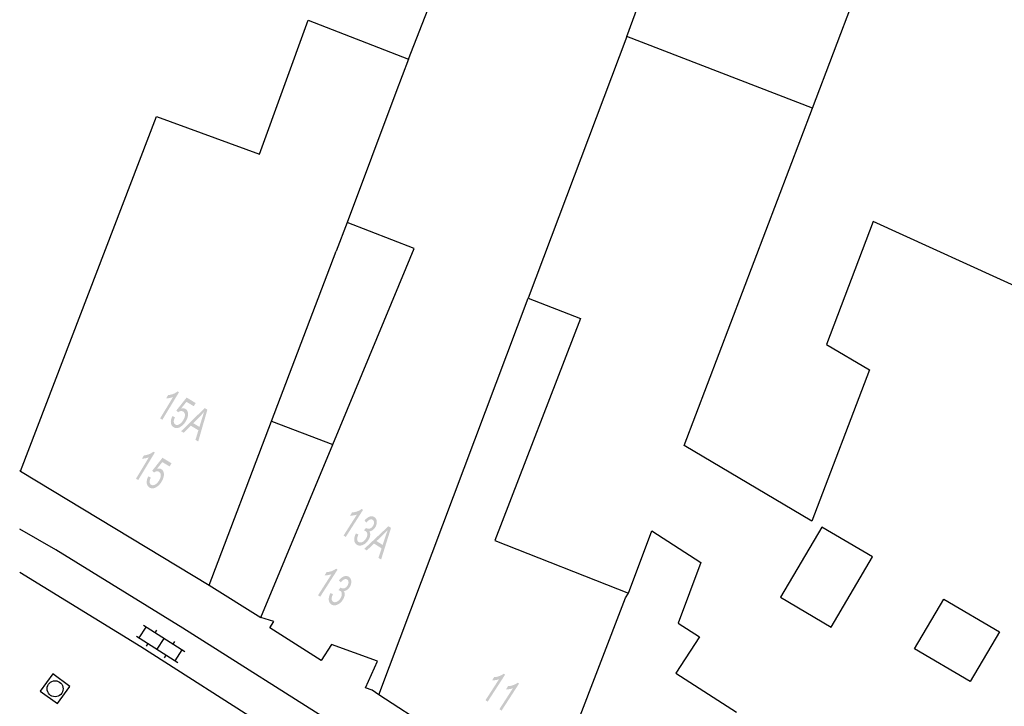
# Model space of a CAD drawing. Header units: metres. Extents: x 134521 to 134907, y 396000 to 396359.
# Tile 3 of 101: x 134521 to 134567, y 396030 to 396062. Entities that reach past the tile are written whole.
import ezdxf

# ---------------------------------------------------------------- set-up
doc = ezdxf.new("R2010")
doc.units = ezdxf.units.M
doc.header["$MEASUREMENT"] = 0

msp = doc.modelspace()

# ---------------------------------------------------------------- hatches: boundary and pattern name
at = {"linetype": 'Continuous', "lineweight": 0}
h = msp.add_hatch(color=251, dxfattribs=at)
edge = h.paths.add_edge_path()
edge.add_line((134528.019, 396043.576), (134527.914, 396043.64))
edge.add_line((134527.914, 396043.64), (134528.522, 396044.643))
edge.add_spline(control_points=[(134528.522, 396044.643), (134528.451, 396044.612), (134528.357, 396044.595), (134528.262, 396044.578), (134528.197, 396044.581)], knot_values=[0, 0, 0, 0.5, 0.5, 1, 1, 1], degree=2, periodic=0)
edge.add_line((134528.197, 396044.581), (134528.289, 396044.733))
edge.add_spline(control_points=[(134528.289, 396044.733), (134528.415, 396044.742), (134528.534, 396044.79), (134528.654, 396044.838), (134528.731, 396044.905)], knot_values=[0, 0, 0, 0.5, 0.5, 1, 1, 1], degree=2, periodic=0)
edge.add_line((134528.731, 396044.905), (134528.799, 396044.864))
edge.add_line((134528.799, 396044.864), (134528.019, 396043.576))
h = msp.add_hatch(color=251, dxfattribs=at)
edge = h.paths.add_edge_path()
edge.add_line((134528.492, 396043.749), (134528.61, 396043.696))
edge.add_spline(control_points=[(134528.61, 396043.696), (134528.549, 396043.568), (134528.557, 396043.48), (134528.564, 396043.393), (134528.628, 396043.354), (134528.704, 396043.308), (134528.809, 396043.362), (134528.913, 396043.417), (134528.999, 396043.559), (134529.081, 396043.694), (134529.078, 396043.802), (134529.075, 396043.911), (134528.993, 396043.96), (134528.942, 396043.991), (134528.88, 396043.981), (134528.818, 396043.971), (134528.761, 396043.93)], knot_values=[0, 0, 0, 0.125, 0.125, 0.25, 0.25, 0.375, 0.375, 0.5, 0.5, 0.625, 0.625, 0.75, 0.75, 0.875, 0.875, 1, 1, 1], degree=2, periodic=0)
edge.add_line((134528.761, 396043.93), (134528.675, 396044.009))
edge.add_line((134528.675, 396044.009), (134529.157, 396044.618))
edge.add_line((134529.157, 396044.618), (134529.582, 396044.36))
edge.add_line((134529.582, 396044.36), (134529.491, 396044.21))
edge.add_line((134529.491, 396044.21), (134529.15, 396044.416))
edge.add_line((134529.15, 396044.416), (134528.895, 396044.1))
edge.add_spline(control_points=[(134528.895, 396044.1), (134529.02, 396044.134), (134529.105, 396044.082), (134529.217, 396044.014), (134529.224, 396043.851), (134529.23, 396043.688), (134529.119, 396043.505), (134529.013, 396043.331), (134528.869, 396043.245), (134528.692, 396043.139), (134528.55, 396043.225), (134528.433, 396043.296), (134528.419, 396043.438), (134528.404, 396043.581), (134528.492, 396043.749)], knot_values=[0, 0, 0, 0.142857, 0.142857, 0.285714, 0.285714, 0.428571, 0.428571, 0.571429, 0.571429, 0.714286, 0.714286, 0.857143, 0.857143, 1, 1, 1], degree=2, periodic=0)
h = msp.add_hatch(color=251, dxfattribs=at)
h.paths.add_polyline_path([(134529.702, 396042.557), (134529.573, 396042.635), (134529.709, 396043.083), (134529.35, 396043.3), (134529.021, 396042.969), (134528.901, 396043.042), (134530.007, 396044.125), (134530.13, 396044.051)])
edge = h.paths.add_edge_path(flags=16)
edge.add_line((134529.466, 396043.418), (134529.757, 396043.242))
edge.add_line((134529.757, 396043.242), (134529.883, 396043.653))
edge.add_spline(control_points=[(134529.883, 396043.653), (134529.941, 396043.839), (134529.984, 396043.955), (134529.892, 396043.842), (134529.789, 396043.738)], knot_values=[0, 0, 0, 0.5, 0.5, 1, 1, 1], degree=2, periodic=0)
edge.add_line((134529.789, 396043.738), (134529.466, 396043.418))
h = msp.add_hatch(color=251, dxfattribs=at)
edge = h.paths.add_edge_path()
edge.add_line((134526.888, 396040.751), (134526.783, 396040.815))
edge.add_line((134526.783, 396040.815), (134527.389, 396041.819))
edge.add_spline(control_points=[(134527.389, 396041.819), (134527.319, 396041.788), (134527.224, 396041.771), (134527.13, 396041.754), (134527.065, 396041.756)], knot_values=[0, 0, 0, 0.5, 0.5, 1, 1, 1], degree=2, periodic=0)
edge.add_line((134527.065, 396041.756), (134527.157, 396041.908))
edge.add_spline(control_points=[(134527.157, 396041.908), (134527.282, 396041.917), (134527.402, 396041.966), (134527.521, 396042.015), (134527.599, 396042.081)], knot_values=[0, 0, 0, 0.5, 0.5, 1, 1, 1], degree=2, periodic=0)
edge.add_line((134527.599, 396042.081), (134527.666, 396042.04))
edge.add_line((134527.666, 396042.04), (134526.888, 396040.751))
h = msp.add_hatch(color=251, dxfattribs=at)
edge = h.paths.add_edge_path()
edge.add_line((134527.361, 396040.925), (134527.479, 396040.872))
edge.add_spline(control_points=[(134527.479, 396040.872), (134527.419, 396040.744), (134527.426, 396040.656), (134527.434, 396040.569), (134527.497, 396040.53), (134527.574, 396040.484), (134527.678, 396040.539), (134527.782, 396040.593), (134527.868, 396040.735), (134527.95, 396040.87), (134527.947, 396040.979), (134527.944, 396041.087), (134527.862, 396041.137), (134527.81, 396041.168), (134527.749, 396041.158), (134527.687, 396041.147), (134527.63, 396041.106)], knot_values=[0, 0, 0, 0.125, 0.125, 0.25, 0.25, 0.375, 0.375, 0.5, 0.5, 0.625, 0.625, 0.75, 0.75, 0.875, 0.875, 1, 1, 1], degree=2, periodic=0)
edge.add_line((134527.63, 396041.106), (134527.543, 396041.185))
edge.add_line((134527.543, 396041.185), (134528.025, 396041.795))
edge.add_line((134528.025, 396041.795), (134528.45, 396041.538))
edge.add_line((134528.45, 396041.538), (134528.359, 396041.387))
edge.add_line((134528.359, 396041.387), (134528.018, 396041.593))
edge.add_line((134528.018, 396041.593), (134527.763, 396041.276))
edge.add_spline(control_points=[(134527.763, 396041.276), (134527.889, 396041.31), (134527.974, 396041.259), (134528.086, 396041.191), (134528.092, 396041.028), (134528.099, 396040.865), (134527.988, 396040.682), (134527.883, 396040.507), (134527.739, 396040.421), (134527.562, 396040.315), (134527.419, 396040.401), (134527.303, 396040.472), (134527.288, 396040.614), (134527.273, 396040.757), (134527.361, 396040.925)], knot_values=[0, 0, 0, 0.142857, 0.142857, 0.285714, 0.285714, 0.428571, 0.428571, 0.571429, 0.571429, 0.714286, 0.714286, 0.857143, 0.857143, 1, 1, 1], degree=2, periodic=0)
h = msp.add_hatch(color=251, dxfattribs=at)
edge = h.paths.add_edge_path()
edge.add_line((134536.617, 396038.085), (134536.513, 396038.151))
edge.add_line((134536.513, 396038.151), (134537.144, 396039.14))
edge.add_spline(control_points=[(134537.144, 396039.14), (134537.073, 396039.11), (134536.978, 396039.095), (134536.883, 396039.08), (134536.818, 396039.085)], knot_values=[0, 0, 0, 0.5, 0.5, 1, 1, 1], degree=2, periodic=0)
edge.add_line((134536.818, 396039.085), (134536.914, 396039.235))
edge.add_spline(control_points=[(134536.914, 396039.235), (134537.04, 396039.24), (134537.16, 396039.286), (134537.281, 396039.332), (134537.36, 396039.396)], knot_values=[0, 0, 0, 0.5, 0.5, 1, 1, 1], degree=2, periodic=0)
edge.add_line((134537.36, 396039.396), (134537.427, 396039.354))
edge.add_line((134537.427, 396039.354), (134536.617, 396038.085))
h = msp.add_hatch(color=251, dxfattribs=at)
edge = h.paths.add_edge_path()
edge.add_line((134537.097, 396038.25), (134537.213, 396038.204))
edge.add_spline(control_points=[(134537.213, 396038.204), (134537.147, 396038.061), (134537.152, 396037.975), (134537.157, 396037.89), (134537.219, 396037.85), (134537.293, 396037.804), (134537.391, 396037.848), (134537.49, 396037.891), (134537.561, 396038.004), (134537.63, 396038.111), (134537.627, 396038.21), (134537.625, 396038.309), (134537.553, 396038.355), (134537.524, 396038.373), (134537.469, 396038.384)], knot_values=[0, 0, 0, 0.142857, 0.142857, 0.285714, 0.285714, 0.428571, 0.428571, 0.571429, 0.571429, 0.714286, 0.714286, 0.857143, 0.857143, 1, 1, 1], degree=2, periodic=0)
edge.add_line((134537.469, 396038.384), (134537.567, 396038.513))
edge.add_spline(control_points=[(134537.567, 396038.513), (134537.577, 396038.504), (134537.583, 396038.5), (134537.649, 396038.458), (134537.735, 396038.476), (134537.821, 396038.494), (134537.89, 396038.602), (134537.944, 396038.687), (134537.941, 396038.767), (134537.939, 396038.848), (134537.878, 396038.887), (134537.817, 396038.926), (134537.741, 396038.894), (134537.664, 396038.863), (134537.579, 396038.756)], knot_values=[0, 0, 0, 0.142857, 0.142857, 0.285714, 0.285714, 0.428571, 0.428571, 0.571429, 0.571429, 0.714286, 0.714286, 0.857143, 0.857143, 1, 1, 1], degree=2, periodic=0)
edge.add_line((134537.579, 396038.756), (134537.494, 396038.85))
edge.add_spline(control_points=[(134537.494, 396038.85), (134537.612, 396038.994), (134537.734, 396039.037), (134537.857, 396039.079), (134537.957, 396039.016), (134538.026, 396038.972), (134538.055, 396038.89), (134538.085, 396038.809), (134538.067, 396038.712), (134538.049, 396038.616), (134537.994, 396038.53), (134537.942, 396038.448), (134537.87, 396038.4), (134537.797, 396038.351), (134537.715, 396038.348), (134537.773, 396038.275), (134537.762, 396038.167), (134537.752, 396038.059), (134537.673, 396037.937), (134537.568, 396037.771), (134537.414, 396037.708), (134537.26, 396037.644), (134537.137, 396037.723), (134537.026, 396037.793), (134537.016, 396037.939), (134537.006, 396038.086), (134537.097, 396038.25)], knot_values=[0, 0, 0, 0.076923, 0.076923, 0.153846, 0.153846, 0.230769, 0.230769, 0.307692, 0.307692, 0.384615, 0.384615, 0.461538, 0.461538, 0.538462, 0.538462, 0.615385, 0.615385, 0.692308, 0.692308, 0.769231, 0.769231, 0.846154, 0.846154, 0.923077, 0.923077, 1, 1, 1], degree=2, periodic=0)
h = msp.add_hatch(color=251, dxfattribs=at)
h.paths.add_polyline_path([(134538.275, 396037.026), (134538.148, 396037.107), (134538.295, 396037.552), (134537.941, 396037.778), (134537.605, 396037.454), (134537.486, 396037.529), (134538.617, 396038.587), (134538.738, 396038.51)])
edge = h.paths.add_edge_path(flags=16)
edge.add_line((134538.06, 396037.893), (134538.347, 396037.71))
edge.add_line((134538.347, 396037.71), (134538.482, 396038.118))
edge.add_spline(control_points=[(134538.482, 396038.118), (134538.545, 396038.303), (134538.59, 396038.417), (134538.496, 396038.307), (134538.39, 396038.205)], knot_values=[0, 0, 0, 0.5, 0.5, 1, 1, 1], degree=2, periodic=0)
edge.add_line((134538.39, 396038.205), (134538.06, 396037.893))
h = msp.add_hatch(color=251, dxfattribs=at)
edge = h.paths.add_edge_path()
edge.add_line((134535.421, 396035.287), (134535.318, 396035.353))
edge.add_line((134535.318, 396035.353), (134535.95, 396036.342))
edge.add_spline(control_points=[(134535.95, 396036.342), (134535.878, 396036.312), (134535.783, 396036.298), (134535.689, 396036.283), (134535.623, 396036.287)], knot_values=[0, 0, 0, 0.5, 0.5, 1, 1, 1], degree=2, periodic=0)
edge.add_line((134535.623, 396036.287), (134535.719, 396036.437))
edge.add_spline(control_points=[(134535.719, 396036.437), (134535.845, 396036.443), (134535.965, 396036.488), (134536.086, 396036.534), (134536.165, 396036.599)], knot_values=[0, 0, 0, 0.5, 0.5, 1, 1, 1], degree=2, periodic=0)
edge.add_line((134536.165, 396036.599), (134536.232, 396036.556))
edge.add_line((134536.232, 396036.556), (134535.421, 396035.287))
h = msp.add_hatch(color=251, dxfattribs=at)
edge = h.paths.add_edge_path()
edge.add_line((134535.901, 396035.453), (134536.018, 396035.407))
edge.add_spline(control_points=[(134536.018, 396035.407), (134535.951, 396035.263), (134535.957, 396035.178), (134535.962, 396035.092), (134536.024, 396035.053), (134536.097, 396035.006), (134536.196, 396035.05), (134536.294, 396035.094), (134536.366, 396035.206), (134536.434, 396035.313), (134536.432, 396035.412), (134536.43, 396035.511), (134536.358, 396035.557), (134536.329, 396035.576), (134536.274, 396035.586)], knot_values=[0, 0, 0, 0.142857, 0.142857, 0.285714, 0.285714, 0.428571, 0.428571, 0.571429, 0.571429, 0.714286, 0.714286, 0.857143, 0.857143, 1, 1, 1], degree=2, periodic=0)
edge.add_line((134536.274, 396035.586), (134536.372, 396035.715))
edge.add_spline(control_points=[(134536.372, 396035.715), (134536.382, 396035.706), (134536.388, 396035.702), (134536.454, 396035.66), (134536.54, 396035.678), (134536.626, 396035.696), (134536.695, 396035.804), (134536.749, 396035.889), (134536.746, 396035.97), (134536.744, 396036.05), (134536.683, 396036.089), (134536.622, 396036.128), (134536.546, 396036.096), (134536.469, 396036.065), (134536.384, 396035.958)], knot_values=[0, 0, 0, 0.142857, 0.142857, 0.285714, 0.285714, 0.428571, 0.428571, 0.571429, 0.571429, 0.714286, 0.714286, 0.857143, 0.857143, 1, 1, 1], degree=2, periodic=0)
edge.add_line((134536.384, 396035.958), (134536.299, 396036.052))
edge.add_spline(control_points=[(134536.299, 396036.052), (134536.417, 396036.196), (134536.54, 396036.239), (134536.662, 396036.282), (134536.762, 396036.218), (134536.831, 396036.173), (134536.86, 396036.092), (134536.89, 396036.011), (134536.872, 396035.914), (134536.854, 396035.818), (134536.799, 396035.732), (134536.747, 396035.65), (134536.674, 396035.602), (134536.602, 396035.553), (134536.519, 396035.551), (134536.578, 396035.477), (134536.567, 396035.369), (134536.556, 396035.261), (134536.478, 396035.139), (134536.372, 396034.974), (134536.218, 396034.91), (134536.064, 396034.846), (134535.941, 396034.925), (134535.83, 396034.996), (134535.821, 396035.142), (134535.811, 396035.288), (134535.901, 396035.453)], knot_values=[0, 0, 0, 0.076923, 0.076923, 0.153846, 0.153846, 0.230769, 0.230769, 0.307692, 0.307692, 0.384615, 0.384615, 0.461538, 0.461538, 0.538462, 0.538462, 0.615385, 0.615385, 0.692308, 0.692308, 0.769231, 0.769231, 0.846154, 0.846154, 0.923077, 0.923077, 1, 1, 1], degree=2, periodic=0)
h = msp.add_hatch(color=251, dxfattribs=at)
edge = h.paths.add_edge_path()
edge.add_line((134543.27, 396030.37), (134543.167, 396030.436))
edge.add_line((134543.167, 396030.436), (134543.804, 396031.422))
edge.add_spline(control_points=[(134543.804, 396031.422), (134543.732, 396031.392), (134543.638, 396031.378), (134543.543, 396031.364), (134543.477, 396031.368)], knot_values=[0, 0, 0, 0.5, 0.5, 1, 1, 1], degree=2, periodic=0)
edge.add_line((134543.477, 396031.368), (134543.574, 396031.518))
edge.add_spline(control_points=[(134543.574, 396031.518), (134543.7, 396031.523), (134543.821, 396031.568), (134543.941, 396031.613), (134544.021, 396031.677)], knot_values=[0, 0, 0, 0.5, 0.5, 1, 1, 1], degree=2, periodic=0)
edge.add_line((134544.021, 396031.677), (134544.088, 396031.634))
edge.add_line((134544.088, 396031.634), (134543.27, 396030.37))
h = msp.add_hatch(color=251, dxfattribs=at)
edge = h.paths.add_edge_path()
edge.add_line((134543.922, 396029.948), (134543.819, 396030.015))
edge.add_line((134543.819, 396030.015), (134544.456, 396031))
edge.add_spline(control_points=[(134544.456, 396031), (134544.385, 396030.971), (134544.29, 396030.957), (134544.195, 396030.942), (134544.13, 396030.947)], knot_values=[0, 0, 0, 0.5, 0.5, 1, 1, 1], degree=2, periodic=0)
edge.add_line((134544.13, 396030.947), (134544.226, 396031.096))
edge.add_spline(control_points=[(134544.226, 396031.096), (134544.352, 396031.101), (134544.473, 396031.146), (134544.594, 396031.191), (134544.673, 396031.256)], knot_values=[0, 0, 0, 0.5, 0.5, 1, 1, 1], degree=2, periodic=0)
edge.add_line((134544.673, 396031.256), (134544.74, 396031.213))
edge.add_line((134544.74, 396031.213), (134543.922, 396029.948))

# ---------------------------------------------------------------- linework, layer by layer
at = {"color": 251}
for p, q in [((134549.79, 396061.53), (134555.872, 396078.241)), ((134558.489, 396058.179), (134564.858, 396074.925)), ((134539.554, 396060.466), (134540.593, 396063.118)), ((134532.568, 396056.025), (134534.86, 396062.304)), ((134534.86, 396062.304), (134539.554, 396060.466)), ((134549.79, 396061.53), (134545.171, 396049.27)), ((134558.489, 396058.179), (134549.79, 396061.53)), ((134539.554, 396060.466), (134538.972, 396058.911)), ((134538.972, 396058.911), (134536.68, 396052.822)), ((134552.476, 396042.368), (134558.489, 396058.179)), ((134521.37, 396041.17), (134527.738, 396057.788)), ((134527.738, 396057.788), (134532.568, 396056.025)), ((134536.68, 396052.822), (134536.175, 396051.482)), ((134539.828, 396051.603), (134536.68, 396052.822)), ((134561.338, 396052.859), (134559.149, 396047.11)), ((134577.444, 396045.548), (134561.338, 396052.859)), ((134533.14, 396043.514), (134536.175, 396051.482)), ((134539.452, 396050.701), (134539.828, 396051.603)), ((134536.006, 396042.422), (134539.452, 396050.701)), ((134538.171, 396030.692), (134545.171, 396049.27)), ((134545.171, 396049.27), (134547.622, 396048.321)), ((134547.622, 396048.321), (134543.598, 396037.924)), ((134559.149, 396047.11), (134561.163, 396045.921)), ((134561.163, 396045.921), (134558.464, 396038.832)), ((134530.21, 396035.82), (134533.14, 396043.514)), ((134533.14, 396043.514), (134536.006, 396042.422)), ((134532.63, 396034.311), (134536.006, 396042.422)), ((134558.464, 396038.832), (134552.476, 396042.368)), ((134521.37, 396041.17), (134521.332, 396041.19)), ((134521.37, 396041.17), (134530.21, 396035.82)), ((134558.942, 396038.551), (134556.998, 396035.259)), ((134561.313, 396037.15), (134558.942, 396038.551)), ((134523.023, 396037.485), (134521.332, 396038.448)), ((134549.865, 396035.457), (134550.971, 396038.366)), ((134550.971, 396038.366), (134553.262, 396036.884)), ((134543.598, 396037.924), (134549.865, 396035.457)), ((134528.976, 396033.819), (134523.023, 396037.485)), ((134559.37, 396033.859), (134561.313, 396037.15)), ((134553.262, 396036.884), (134552.203, 396034.047)), ((134527.01, 396032.94), (134521.332, 396036.42)), ((134530.21, 396035.82), (134532.63, 396034.311)), ((134546.024, 396025.609), (134549.723, 396035.237)), ((134549.723, 396035.237), (134549.865, 396035.457)), ((134556.998, 396035.259), (134559.37, 396033.859)), ((134563.284, 396032.851), (134564.657, 396035.176)), ((134564.657, 396035.176), (134567.255, 396033.643)), ((134533.25, 396034.12), (134532.63, 396034.311)), ((134526.932, 396033.36), (134527.255, 396033.866)), ((134527.128, 396033.947), (134529.068, 396032.711)), ((134533.06, 396033.83), (134533.25, 396034.12)), ((134552.203, 396034.047), (134553.193, 396033.406)), ((134526.806, 396033.441), (134528.746, 396032.205)), ((134527.676, 396033.598), (134527.757, 396033.724)), ((134538.517, 396027.786), (134528.976, 396033.819)), ((134535.47, 396032.29), (134533.06, 396033.83)), ((134553.193, 396033.406), (134552.095, 396031.71)), ((134567.255, 396033.643), (134565.882, 396031.317)), ((134537.541, 396026.23), (134527.01, 396032.94)), ((134527.274, 396032.965), (134527.354, 396033.092)), ((134527.776, 396032.823), (134528.098, 396033.329)), ((134528.52, 396033.06), (134528.6, 396033.187)), ((134535.95, 396033.05), (134535.47, 396032.29)), ((134538.1, 396032.27), (134535.95, 396033.05)), ((134528.117, 396032.428), (134528.198, 396032.554)), ((134528.619, 396032.286), (134528.942, 396032.792)), ((134565.882, 396031.317), (134563.284, 396032.851)), ((134537.55, 396031.01), (134538.1, 396032.27)), ((134552.095, 396031.71), (134554.932, 396029.873)), ((134537.85, 396030.9), (134537.55, 396031.01)), ((134538.171, 396030.692), (134537.85, 396030.9)), ((134546.024, 396025.609), (134538.171, 396030.692))]:
    msp.add_line(p, q, dxfattribs=at)
at = {"color": 251, "flags": 128}
msp.add_lwpolyline([(134522.292, 396030.864), (134523.101, 396030.277), (134523.688, 396031.086), (134522.879, 396031.673), (134522.292, 396030.864)], close=True, dxfattribs=at)
at = {"color": 251}
msp.add_circle((134522.99, 396030.975), 0.375, dxfattribs=at)

doc.saveas('drawing.dxf')
